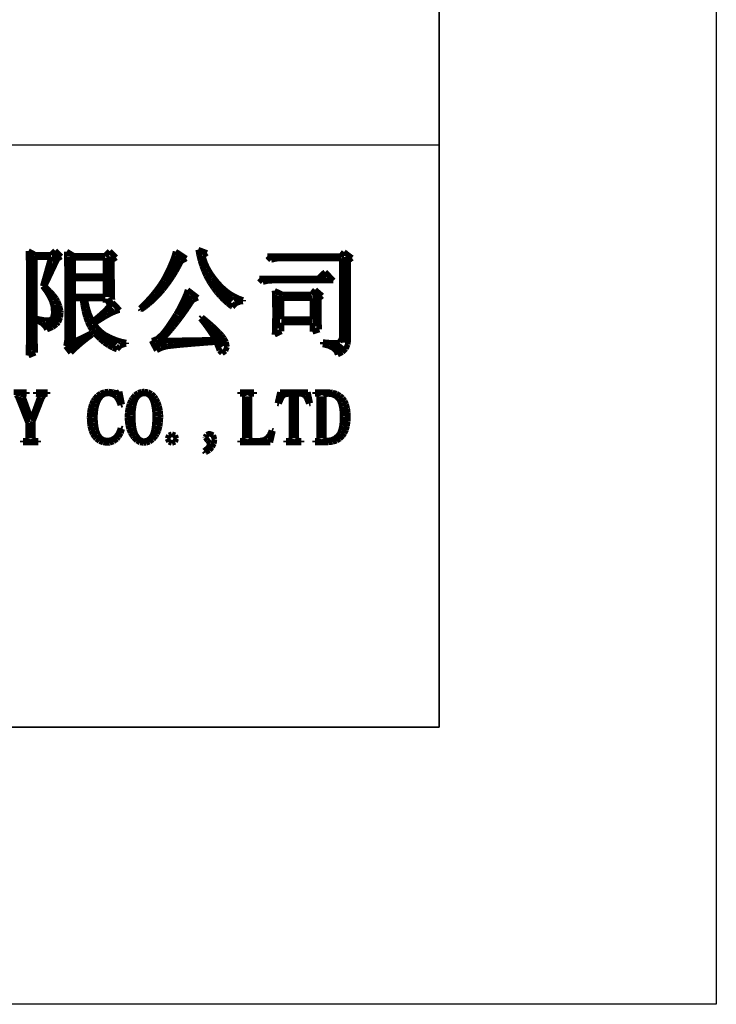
# Model space of a CAD drawing. Extents: x -19 to 391, y -43 to 244.
# Tile 30 of 34: x 378 to 391, y -43 to -25. Entities that reach past the tile are written whole.
import ezdxf

# ---------------------------------------------------------------- set-up
doc = ezdxf.new("R2010")
doc.units = 0
doc.layers.add('BOARD_GEOMETRY_DIMENSION', color=2, linetype='CONTINUOUS')
doc.layers.add('BOARD_GEOMETRY_SILKSCREEN_B', color=1, linetype='CONTINUOUS')

msp = doc.modelspace()

# ---------------------------------------------------------------- linework, layer by layer
at = {"layer": 'BOARD_GEOMETRY_DIMENSION'}
msp.add_lwpolyline([(-19.05, -43.18), (-19.05, 243.819934), (390.949942, 243.819934), (390.949942, -43.18)], close=True, dxfattribs=at)
for points in [[(385.949952, -38.179756), (385.949952, 225.170238)], [(385.949952, -27.67965), (333.44993, -27.67965), (333.44993, -38.179756)], [(-14.05001, -38.179756), (385.949952, -38.179756)]]:
    msp.add_lwpolyline(points, dxfattribs=at)
for points, const_width in [([(378.534676, -29.589476), (378.65939, -29.656024)], 0.1016), ([(378.535692, -29.628846), (378.534676, -29.589476)], 0.1016), ([(378.537978, -29.682948), (378.535692, -29.628846)], 0.1016), ([(378.538994, -29.74975), (378.537978, -29.682948)], 0.1016), ([(378.59208, -29.676598), (378.605796, -31.387034)], 0.127), ([(378.651262, -29.69768), (378.651262, -31.03626)], 0.1016), ([(378.9426, -29.69768), (378.651262, -29.69768)], 0.1016), ([(378.65939, -29.656024), (378.9426, -29.656024)], 0.1016), ([(378.792994, -30.22346), (378.9426, -29.69768)], 0.1016), ([(378.9426, -29.656024), (379.017784, -29.581094)], 0.1016), ([(379.031754, -29.653738), (378.991876, -29.779976)], 0.127), ([(379.017784, -29.581094), (379.125988, -29.689298)], 0.1016), ([(379.125988, -29.689298), (379.059186, -29.730954)], 0.1016), ([(379.226064, -29.597604), (379.350778, -29.672534)], 0.1016), ([(379.22708, -29.617416), (379.226064, -29.597604)], 0.1016), ([(379.228096, -29.647642), (379.22708, -29.617416)], 0.1016), ([(379.228858, -29.687266), (379.228096, -29.647642)], 0.1016), ([(379.228858, -29.73705), (379.228858, -29.687266)], 0.1016), ([(379.304296, -29.692854), (379.292866, -31.293054), (379.408182, -31.25216)], 0.127), ([(379.92558, -29.71419), (379.342396, -29.71419)], 0.1016), ([(379.342396, -29.71419), (379.342396, -30.040072)], 0.1016), ([(379.350778, -29.672534), (379.917198, -29.672534)], 0.1016), ([(379.917198, -29.672534), (380.000256, -29.589476)], 0.1016), ([(379.92558, -30.040072), (379.92558, -29.71419)], 0.1016), ([(380.00559, -29.681678), (379.968506, -30.420564)], 0.127), ([(380.000256, -29.589476), (380.117096, -29.706062)], 0.1016), ([(380.117096, -29.706062), (380.042166, -29.756862)], 0.1016), ([(381.256286, -29.679138), (381.042672, -30.119066)], 0.127), ([(381.142494, -29.753814), (381.17145, -29.671772)], 0.1016), ([(381.17145, -29.671772), (381.191262, -29.597604)], 0.1016), ([(381.191262, -29.597604), (381.382778, -29.722572)], 0.1016), ([(381.599186, -29.56433), (381.757682, -29.62275)], 0.1016), ([(381.616966, -29.663136), (381.599186, -29.56433)], 0.1016), ([(381.64008, -29.759148), (381.616966, -29.663136)], 0.1016), ([(381.757682, -29.62275), (381.682498, -29.672534)], 0.1016), ([(381.682498, -29.672534), (381.694182, -29.719524)], 0.1016), ([(382.849374, -29.680916), (384.173476, -29.680916)], 0.1016), ([(382.916176, -29.748734), (382.849374, -29.680916)], 0.1016), ([(384.173476, -29.680916), (384.231896, -29.605986)], 0.1016), ([(384.231896, -29.605986), (384.373374, -29.71419)], 0.1016), ([(384.231896, -29.60624), (384.23215, -29.60624)], 0.1016), ([(384.256788, -29.695394), (384.252978, -31.239968)], 0.127), ([(384.373374, -29.71419), (384.30708, -29.765244)], 0.1016), ([(378.539756, -29.832046), (378.538994, -29.74975)], 0.1016), ([(378.540772, -29.926534), (378.539756, -29.832046)], 0.1016), ([(379.059186, -29.730954), (378.826268, -30.22346)], 0.1016), ([(379.229874, -29.797502), (379.228858, -29.73705)], 0.1016), ([(379.23089, -29.867352), (379.229874, -29.797502)], 0.1016), ([(379.23089, -29.948632), (379.23089, -29.867352)], 0.1016), ([(380.042166, -29.756862), (380.042166, -29.925772)], 0.1016), ([(381.061976, -29.941266), (381.105664, -29.843476)], 0.1016), ([(381.105664, -29.843476), (381.142494, -29.753814)], 0.1016), ([(381.244602, -29.863034), (381.193294, -29.954728)], 0.1016), ([(381.291084, -29.773626), (381.244602, -29.863034)], 0.1016), ([(381.382778, -29.722572), (381.291084, -29.773626)], 0.1016), ([(381.66929, -29.851604), (381.64008, -29.759148)], 0.1016), ([(381.702564, -29.941266), (381.66929, -29.851604)], 0.1016), ([(381.694182, -29.719524), (381.723392, -29.803852)], 0.1016), ([(381.723392, -29.803852), (381.760476, -29.88818)], 0.1016), ([(381.760476, -29.88818), (381.808482, -29.971492)], 0.1016), ([(383.0066, -29.727906), (382.916176, -29.748734)], 0.1016), ([(382.916176, -29.74848), (382.9177, -29.74848)], 0.1016), ([(383.0828, -29.722572), (383.0066, -29.727906)], 0.1016), ([(384.190494, -29.722572), (383.0828, -29.722572)], 0.1016), ([(384.190494, -31.156148), (384.190494, -29.722572)], 0.1016), ([(384.30708, -29.765244), (384.30708, -31.19755)], 0.1016), ([(378.541788, -30.037024), (378.540772, -29.926534)], 0.1016), ([(378.541788, -30.15996), (378.541788, -30.037024)], 0.1016), ([(379.23216, -30.039056), (379.23089, -29.948632)], 0.1016), ([(379.23216, -30.140148), (379.23216, -30.039056)], 0.1016), ([(379.342396, -30.040072), (379.92558, -30.040072)], 0.1016), ([(380.042166, -29.925772), (380.043182, -30.044136)], 0.1016), ([(380.043182, -30.044136), (380.044198, -30.152594)], 0.1016), ([(380.966472, -30.122368), (381.007874, -30.048454)], 0.1016), ([(381.007874, -30.048454), (381.00889, -30.046422)], 0.1016), ([(381.00889, -30.046422), (381.061976, -29.941266)], 0.1016), ([(381.139192, -30.043374), (381.084074, -30.126432)], 0.1016), ([(381.193294, -29.954728), (381.139192, -30.043374)], 0.1016), ([(381.740664, -30.028642), (381.702564, -29.941266)], 0.1016), ([(381.784352, -30.111954), (381.740664, -30.028642)], 0.1016), ([(381.808482, -29.971492), (381.865886, -30.05582)], 0.1016), ([(381.865886, -30.05582), (381.93218, -30.140148)], 0.1016), ([(383.765552, -30.081728), (383.890266, -29.965142)], 0.1016), ([(383.835656, -30.045406), (383.913888, -30.052518)], 0.127), ([(384.04038, -30.123384), (383.890266, -29.965142)], 0.1016), ([(378.542804, -30.297374), (378.541788, -30.15996)], 0.1016), ([(378.861574, -30.315916), (378.792994, -30.22346)], 0.1016), ([(378.826268, -30.22346), (378.841, -30.236922)], 0.1016), ([(378.841, -30.236922), (378.919994, -30.311852)], 0.1016), ([(379.233176, -30.2514), (379.23216, -30.140148)], 0.1016), ([(379.233176, -30.504384), (379.233176, -30.2514)], 0.1016), ([(379.342396, -30.081728), (379.342396, -30.406594)], 0.1016), ([(379.92558, -30.081728), (379.342396, -30.081728)], 0.1016), ([(379.92558, -30.406594), (379.92558, -30.081728)], 0.1016), ([(380.044198, -30.152594), (380.04496, -30.247336)], 0.1016), ([(380.04496, -30.247336), (380.045976, -30.331664)], 0.1016), ([(380.86538, -30.272228), (380.918466, -30.197298)], 0.1016), ([(380.918466, -30.197298), (380.966472, -30.122368)], 0.1016), ([(381.025654, -30.20568), (380.966472, -30.281626)], 0.1016), ([(381.084074, -30.126432), (381.025654, -30.20568)], 0.1016), ([(381.816102, -30.16504), (381.784352, -30.111954)], 0.1016), ([(381.871982, -30.249368), (381.816102, -30.16504)], 0.1016), ([(381.834898, -30.135576), (382.2065, -30.49778)], 0.127), ([(381.931164, -30.327346), (381.871982, -30.249368)], 0.1016), ([(381.93218, -30.140148), (381.941578, -30.150562)], 0.1016), ([(381.941578, -30.150562), (382.007364, -30.224476)], 0.1016), ([(382.007364, -30.224476), (382.077976, -30.290008)], 0.1016), ([(382.699768, -30.081728), (383.765552, -30.081728)], 0.1016), ([(382.766062, -30.148276), (382.699768, -30.081728)], 0.1016), ([(382.856994, -30.127448), (382.766062, -30.148276)], 0.1016), ([(382.932686, -30.123384), (382.856994, -30.127448)], 0.1016), ([(384.04038, -30.123384), (382.932686, -30.123384)], 0.1016), ([(378.542804, -30.768798), (378.542804, -30.297374)], 0.1016), ([(378.915676, -30.404562), (378.861574, -30.315916)], 0.1016), ([(378.9553, -30.486604), (378.915676, -30.404562)], 0.1016), ([(378.919994, -30.311852), (378.984256, -30.382464)], 0.1016), ([(378.984256, -30.382464), (379.034294, -30.44825)], 0.1016), ([(379.342396, -30.406594), (379.92558, -30.406594)], 0.1016), ([(380.045976, -30.331664), (380.048262, -30.404562)], 0.1016), ([(380.048262, -30.404562), (380.050294, -30.46476)], 0.1016), ([(380.673864, -30.49905), (380.74346, -30.423104)], 0.1016), ([(380.74346, -30.423104), (380.80696, -30.347158)], 0.1016), ([(380.84125, -30.420056), (380.775972, -30.483556)], 0.1016), ([(380.80696, -30.347158), (380.86538, -30.272228)], 0.1016), ([(380.90475, -30.352238), (380.84125, -30.420056)], 0.1016), ([(380.966472, -30.281626), (380.90475, -30.352238)], 0.1016), ([(381.45847, -30.394148), (381.272796, -30.73527)], 0.127), ([(381.347472, -30.447234), (381.381762, -30.365954)], 0.1016), ([(381.381762, -30.365954), (381.40767, -30.290008)], 0.1016), ([(381.40767, -30.290008), (381.590804, -30.431486)], 0.1016), ([(381.994664, -30.40126), (381.931164, -30.327346)], 0.1016), ([(382.061466, -30.470094), (381.994664, -30.40126)], 0.1016), ([(382.077976, -30.290008), (382.152906, -30.348174)], 0.1016), ([(382.152906, -30.348174), (382.23317, -30.397196)], 0.1016), ([(382.23317, -30.397196), (382.317498, -30.438852)], 0.1016), ([(382.977898, -30.305248), (383.118868, -30.371796)], 0.1016), ([(382.980692, -30.379162), (382.977898, -30.305248)], 0.1016), ([(382.98247, -30.46857), (382.980692, -30.379162)], 0.1016), ([(383.044192, -30.40126), (383.001774, -30.979872)], 0.127), ([(383.118868, -30.371796), (383.643886, -30.371796)], 0.1016), ([(383.643886, -30.371796), (383.71018, -30.288484)], 0.1016), ([(383.71018, -30.288484), (383.835402, -30.396942)], 0.1016), ([(383.725166, -30.354016), (383.737104, -30.946852)], 0.127), ([(383.835402, -30.396942), (383.776982, -30.44698)], 0.1016), ([(379.02388, -30.557724), (379.053598, -30.760162), (378.957078, -30.904942), (378.836174, -30.888178)], 0.127), ([(378.979176, -30.564836), (378.9553, -30.486604)], 0.1016), ([(378.984256, -30.589728), (378.979176, -30.564836)], 0.1016), ([(378.993654, -30.70733), (378.984256, -30.589728)], 0.1016), ([(379.034294, -30.44825), (379.059186, -30.491938)], 0.1016), ([(379.059186, -30.491938), (379.095762, -30.581346)], 0.1016), ([(379.095762, -30.581346), (379.117606, -30.67304)], 0.1016), ([(379.234192, -30.645862), (379.233176, -30.504384)], 0.1016), ([(379.342396, -30.44825), (379.342396, -31.231078)], 0.1016), ([(379.509274, -30.44825), (379.342396, -30.44825)], 0.1016), ([(379.525784, -30.566868), (379.509274, -30.44825)], 0.1016), ([(379.546358, -30.676088), (379.525784, -30.566868)], 0.1016), ([(379.558804, -30.44825), (379.570488, -30.506416)], 0.1016), ([(379.92558, -30.44825), (379.558804, -30.44825)], 0.1016), ([(379.570488, -30.506416), (379.59538, -30.617922)], 0.1016), ([(379.924564, -30.658562), (379.990096, -30.587696)], 0.1016), ([(379.92558, -30.52318), (379.92558, -30.44825)], 0.1016), ([(380.050294, -30.46476), (379.92558, -30.52318)], 0.1016), ([(379.990096, -30.587696), (380.050294, -30.514798)], 0.1016), ([(380.04877, -30.516576), (380.052072, -30.516576)], 0.1016), ([(380.050294, -30.514798), (380.18339, -30.656276)], 0.1016), ([(380.550166, -30.623002), (380.59995, -30.57525)], 0.1016), ([(380.638304, -30.597094), (380.566676, -30.648148)], 0.1016), ([(380.59995, -30.57525), (380.673864, -30.49905)], 0.1016), ([(380.708154, -30.541976), (380.638304, -30.597094)], 0.1016), ([(380.775972, -30.483556), (380.708154, -30.541976)], 0.1016), ([(381.258064, -30.628336), (381.305562, -30.53461)], 0.1016), ([(381.305562, -30.53461), (381.347472, -30.447234)], 0.1016), ([(381.462788, -30.529276), (381.40259, -30.619954)], 0.1016), ([(381.499364, -30.473142), (381.462788, -30.529276)], 0.1016), ([(381.590804, -30.431486), (381.499364, -30.473142)], 0.1016), ([(382.132078, -30.532578), (382.061466, -30.470094)], 0.1016), ([(382.204976, -30.590744), (382.132078, -30.532578)], 0.1016), ([(382.216406, -30.59811), (382.204976, -30.590744)], 0.1016), ([(382.276096, -30.533594), (382.216406, -30.59811)], 0.1016), ([(382.246886, -30.488382), (382.282192, -30.474158)], 0.127), ([(382.361186, -30.501336), (382.276096, -30.533594)], 0.1016), ([(382.317498, -30.438852), (382.408176, -30.473142)], 0.1016), ([(382.408176, -30.498034), (382.361186, -30.501336)], 0.1016), ([(382.408176, -30.473142), (382.408176, -30.498034)], 0.1016), ([(382.984502, -30.571694), (382.98247, -30.46857)], 0.1016), ([(382.985772, -30.68828), (382.984502, -30.571694)], 0.1016), ([(383.103882, -30.440884), (383.661666, -30.440884)], 0.1016), ([(383.103882, -30.818836), (383.103882, -30.440884)], 0.1016), ([(383.661666, -30.440884), (383.662682, -30.4419)], 0.1016), ([(383.662682, -30.4419), (383.662682, -30.819852)], 0.1016), ([(383.776982, -30.44698), (383.776982, -30.8102)], 0.1016), ([(378.541788, -30.89275), (378.542804, -30.768798)], 0.1016), ([(378.97816, -30.787594), (378.993654, -30.70733)], 0.1016), ([(379.118876, -30.69082), (379.109478, -30.78861)], 0.1016), ([(379.117606, -30.67304), (379.118876, -30.69082)], 0.1016), ([(379.234192, -31.18104), (379.234192, -30.645862)], 0.1016), ([(379.572774, -30.776164), (379.546358, -30.676088)], 0.1016), ([(379.604778, -30.865572), (379.572774, -30.776164)], 0.1016), ([(379.59538, -30.617922), (379.62459, -30.712664)], 0.1016), ([(379.62459, -30.712664), (379.657102, -30.792674)], 0.1016), ([(379.7808, -30.78861), (379.85446, -30.72511)], 0.1016), ([(379.941074, -30.757368), (379.837188, -30.820868)], 0.1016), ([(379.85446, -30.72511), (379.924564, -30.658562)], 0.1016), ([(380.030482, -30.710378), (379.941074, -30.757368)], 0.1016), ([(380.06147, -30.62097), (379.983492, -30.687772)], 0.127), ([(380.10338, -30.677104), (380.030482, -30.710378)], 0.1016), ([(380.1618, -30.659578), (380.10338, -30.677104)], 0.1016), ([(380.18339, -30.656276), (380.1618, -30.659578)], 0.1016), ([(380.566676, -30.648148), (380.550166, -30.623002)], 0.1016), ([(380.559564, -30.63748), (380.581662, -30.63748)], 0.1016), ([(381.133858, -30.836362), (381.19939, -30.73146)], 0.1016), ([(381.19939, -30.73146), (381.202692, -30.727142)], 0.1016), ([(381.202692, -30.727142), (381.258064, -30.628336)], 0.1016), ([(381.342392, -30.705298), (381.281686, -30.787594)], 0.1016), ([(381.40259, -30.619954), (381.342392, -30.705298)], 0.1016), ([(381.641096, -30.806136), (381.665988, -30.781244)], 0.1016), ([(381.665988, -30.781244), (381.740664, -30.842712)], 0.1016), ([(382.984502, -30.839156), (382.985772, -30.713426)], 0.1016), ([(382.985772, -30.713426), (382.985772, -30.68828)], 0.1016), ([(378.541788, -31.006034), (378.541788, -30.89275)], 0.1016), ([(378.68479, -30.806136), (378.718064, -30.815534)], 0.1016), ([(378.68479, -30.839664), (378.68479, -30.806136)], 0.1016), ([(378.778262, -30.889448), (378.68479, -30.839664)], 0.1016), ([(378.718064, -30.815534), (378.839476, -30.837378)], 0.1016), ([(378.841762, -30.951932), (378.778262, -30.889448)], 0.1016), ([(378.839476, -30.837378), (378.922788, -30.835346)], 0.1016), ([(378.86767, -31.006034), (378.841762, -30.951932)], 0.1016), ([(378.922788, -30.835346), (378.968, -30.806136)], 0.1016), ([(378.968, -30.806136), (378.97816, -30.787594)], 0.1016), ([(379.042676, -30.911546), (378.968762, -30.963362)], 0.1016), ([(379.07595, -30.872938), (379.042676, -30.911546)], 0.1016), ([(379.109478, -30.78861), (379.07595, -30.872938)], 0.1016), ([(379.6411, -30.945836), (379.604778, -30.865572)], 0.1016), ([(379.649482, -30.843728), (379.67158, -30.91434)], 0.127), ([(379.683772, -31.016448), (379.6411, -30.945836)], 0.1016), ([(379.657102, -30.792674), (379.692154, -30.856174)], 0.1016), ([(379.692154, -30.856174), (379.702568, -30.849062)], 0.1016), ([(379.702568, -30.849062), (379.7808, -30.78861)], 0.1016), ([(379.837188, -30.820868), (379.7173, -30.89783)], 0.1016), ([(379.7173, -30.89783), (379.772164, -30.971744)], 0.1016), ([(381.019304, -31.002986), (381.073406, -30.92704)], 0.1016), ([(381.073406, -30.92704), (381.133858, -30.836362)], 0.1016), ([(381.162052, -30.941518), (381.10287, -31.0134)], 0.1016), ([(381.221488, -30.866588), (381.162052, -30.941518)], 0.1016), ([(381.281686, -30.787594), (381.221488, -30.866588)], 0.1016), ([(381.710692, -30.894782), (381.641096, -30.806136)], 0.1016), ([(381.771906, -30.978094), (381.710692, -30.894782)], 0.1016), ([(381.740664, -30.842712), (381.832358, -30.92196)], 0.1016), ([(381.832358, -30.92196), (381.91059, -30.992572)], 0.1016), ([(382.980184, -31.033466), (382.983486, -30.94609)], 0.1016), ([(382.983486, -30.94609), (382.984502, -30.839918)], 0.1016), ([(382.984502, -30.839918), (382.984502, -30.839156)], 0.1016), ([(383.102104, -30.880558), (383.102104, -31.038546)], 0.1016), ([(383.659888, -30.880558), (383.102104, -30.880558)], 0.1016), ([(383.104898, -30.819852), (383.103882, -30.818836)], 0.1016), ([(383.662682, -30.819852), (383.104898, -30.819852)], 0.1016), ([(383.660396, -30.879796), (383.649982, -30.879796)], 0.1016), ([(383.649982, -30.879796), (383.659888, -30.880558)], 0.1016), ([(383.660396, -31.04642), (383.660396, -30.879796)], 0.1016), ([(383.776982, -30.8102), (383.778252, -30.879796)], 0.1016), ([(383.778252, -30.879796), (383.77876, -30.905958)], 0.1016), ([(383.77876, -30.905958), (383.785364, -31.004764)], 0.1016), ([(378.539756, -31.201868), (378.540772, -31.109158)], 0.1016), ([(378.540772, -31.109158), (378.541788, -31.006034)], 0.1016), ([(378.651262, -31.03626), (378.652278, -31.138368)], 0.1016), ([(378.652278, -31.138368), (378.653294, -31.237174)], 0.1016), ([(378.968762, -30.963362), (378.86767, -31.006034)], 0.1016), ([(379.342396, -31.231078), (379.667262, -31.072836)], 0.1016), ([(379.668278, -31.109158), (379.584966, -31.170626)], 0.1016), ([(379.667262, -31.072836), (379.683772, -31.097728)], 0.1016), ([(379.683772, -31.097728), (379.668278, -31.109158)], 0.1016), ([(379.730762, -31.0769), (379.683772, -31.016448)], 0.1016), ([(379.750574, -31.097728), (379.730762, -31.0769)], 0.1016), ([(379.826774, -31.173674), (379.750574, -31.097728)], 0.1016), ([(379.7681, -31.029402), (380.120652, -31.278068)], 0.127), ([(379.772164, -30.971744), (379.839982, -31.041594)], 0.1016), ([(379.839982, -31.041594), (379.91288, -31.097728)], 0.1016), ([(379.91288, -31.097728), (379.991874, -31.139384)], 0.1016), ([(379.991874, -31.139384), (380.024386, -31.154878)], 0.1016), ([(380.858268, -31.171642), (380.94158, -31.097728)], 0.1016), ([(380.94158, -31.097728), (380.969266, -31.066486)], 0.1016), ([(380.969266, -31.066486), (381.019304, -31.002986)], 0.1016), ([(381.043688, -31.080964), (380.983998, -31.145734)], 0.1016), ([(381.10287, -31.0134), (381.043688, -31.080964)], 0.1016), ([(381.827278, -31.057088), (381.771906, -30.978094)], 0.1016), ([(381.874268, -31.132018), (381.827278, -31.057088)], 0.1016), ([(381.87757, -31.017464), (382.032764, -31.316168)], 0.127), ([(381.907288, -31.189422), (381.874268, -31.132018)], 0.1016), ([(381.91059, -30.992572), (381.976376, -31.057088)], 0.1016), ([(381.976376, -31.057088), (382.027176, -31.114238)], 0.1016), ([(382.027176, -31.114238), (382.065784, -31.164276)], 0.1016), ([(382.97739, -31.096966), (382.980184, -31.033466)], 0.1016), ([(383.102104, -31.038546), (382.97739, -31.096966)], 0.1016), ([(383.785364, -31.004764), (383.660396, -31.04642)], 0.1016), ([(378.537978, -31.355792), (378.538994, -31.284164)], 0.1016), ([(378.538994, -31.284164), (378.539756, -31.201868)], 0.1016), ([(378.653294, -31.237174), (378.656596, -31.331916)], 0.1016), ([(379.2093, -31.306008), (379.21946, -31.276798)], 0.1016), ([(379.300994, -31.42361), (379.2093, -31.306008)], 0.1016), ([(379.21946, -31.276798), (379.234192, -31.18104)], 0.1016), ([(379.433074, -31.295594), (379.364494, -31.359094)], 0.1016), ([(379.505972, -31.23311), (379.433074, -31.295594)], 0.1016), ([(379.584966, -31.170626), (379.505972, -31.23311)], 0.1016), ([(379.902466, -31.23946), (379.826774, -31.173674)], 0.1016), ([(379.980698, -31.292292), (379.902466, -31.23946)], 0.1016), ([(380.060708, -31.336234), (379.980698, -31.292292)], 0.1016), ([(380.024386, -31.154878), (380.115064, -31.19247)], 0.1016), ([(380.115064, -31.19247), (380.20625, -31.220664)], 0.1016), ([(380.188978, -31.298642), (380.133352, -31.364174)], 0.1016), ([(380.27737, -31.2674), (380.188978, -31.298642)], 0.1016), ([(380.20625, -31.220664), (380.299976, -31.23946)], 0.1016), ([(380.299976, -31.264352), (380.27737, -31.2674)], 0.1016), ([(380.299976, -31.23946), (380.299976, -31.264352)], 0.1016), ([(380.758192, -31.205932), (380.781052, -31.2039)], 0.1016), ([(380.849886, -31.380938), (380.758192, -31.205932)], 0.1016), ([(380.781052, -31.2039), (380.858268, -31.171642)], 0.1016), ([(380.835408, -31.250382), (381.028194, -31.25724)], 0.127), ([(380.983998, -31.145734), (380.924562, -31.205932)], 0.1016), ([(380.924562, -31.205932), (381.907288, -31.189422)], 0.1016), ([(381.016256, -31.314136), (380.927102, -31.341314)], 0.1016), ([(381.047498, -31.309056), (381.016256, -31.314136)], 0.1016), ([(381.094488, -31.30296), (381.047498, -31.309056)], 0.1016), ([(381.156972, -31.295594), (381.094488, -31.30296)], 0.1016), ([(381.23495, -31.287212), (381.156972, -31.295594)], 0.1016), ([(381.328676, -31.27883), (381.23495, -31.287212)], 0.1016), ([(381.437896, -31.269432), (381.328676, -31.27883)], 0.1016), ([(381.562864, -31.259018), (381.437896, -31.269432)], 0.1016), ([(381.70358, -31.247588), (381.562864, -31.259018)], 0.1016), ([(381.860552, -31.236158), (381.70358, -31.247588)], 0.1016), ([(381.924052, -31.231078), (381.860552, -31.236158)], 0.1016), ([(381.95758, -31.314136), (381.924052, -31.231078)], 0.1016), ([(381.982472, -31.380938), (381.95758, -31.314136)], 0.1016), ([(382.065784, -31.164276), (382.101852, -31.232094)], 0.1016), ([(382.101852, -31.232094), (382.11887, -31.318454)], 0.1016), ([(383.848864, -31.231078), (383.906268, -31.237174)], 0.1016), ([(383.848864, -31.272734), (383.848864, -31.231078)], 0.1016), ([(383.961386, -31.30169), (383.848864, -31.272734)], 0.1016), ([(383.906268, -31.237174), (384.006852, -31.245556)], 0.1016), ([(384.043682, -31.345378), (383.961386, -31.30169)], 0.1016), ([(384.006852, -31.245556), (384.090164, -31.247588)], 0.1016), ([(384.06197, -31.303468), (384.16357, -31.359602), (384.213354, -31.294832)], 0.127), ([(384.090164, -31.247588), (384.152902, -31.232094)], 0.1016), ([(384.152902, -31.232094), (384.190494, -31.156148)], 0.1016), ([(384.298698, -31.27375), (384.263392, -31.351728)], 0.1016), ([(384.30708, -31.19755), (384.298698, -31.27375)], 0.1016), ([(378.534676, -31.468314), (378.536708, -31.41726)], 0.1016), ([(378.65939, -31.42361), (378.534676, -31.473648)], 0.1016), ([(378.534676, -31.473648), (378.534676, -31.468314)], 0.1016), ([(378.536708, -31.41726), (378.537978, -31.355792)], 0.1016), ([(378.656596, -31.331916), (378.65939, -31.42361)], 0.1016), ([(379.364494, -31.359094), (379.300994, -31.42361)], 0.1016), ([(380.133352, -31.364174), (380.060708, -31.336234)], 0.1016), ([(380.927102, -31.341314), (380.849886, -31.380938)], 0.1016), ([(382.029208, -31.434024), (381.982472, -31.380938)], 0.1016), ([(382.090676, -31.38932), (382.029208, -31.434024)], 0.1016), ([(382.11887, -31.318454), (382.090676, -31.38932)], 0.1016), ([(384.095498, -31.402782), (384.043682, -31.345378)], 0.1016), ([(384.115564, -31.456884), (384.095498, -31.402782)], 0.1016), ([(384.202686, -31.413196), (384.115564, -31.456884)], 0.1016), ([(384.263392, -31.351728), (384.202686, -31.413196)], 0.1016), ([(378.265944, -32.13481), (378.50445, -32.13481)], 0.1016), ([(378.344938, -32.224218), (378.31903, -32.182816)], 0.1016), ([(378.471938, -32.166306), (378.435616, -32.182816)], 0.1016), ([(378.435616, -32.182816), (378.44095, -32.229806)], 0.1016), ([(378.50445, -32.166306), (378.471938, -32.166306)], 0.1016), ([(378.50445, -32.13481), (378.50445, -32.166306)], 0.1016), ([(378.668788, -32.13481), (378.881132, -32.13481)], 0.1016), ([(378.668788, -32.166306), (378.668788, -32.13481)], 0.1016), ([(378.679202, -32.166306), (378.668788, -32.166306)], 0.1016), ([(378.732288, -32.182816), (378.679202, -32.166306)], 0.1016), ([(378.737622, -32.229806), (378.732288, -32.182816)], 0.1016), ([(378.817632, -32.182816), (378.780294, -32.240982)], 0.1016), ([(378.864622, -32.166306), (378.817632, -32.182816)], 0.1016), ([(378.881132, -32.166306), (378.864622, -32.166306)], 0.1016), ([(378.881132, -32.13481), (378.881132, -32.166306)], 0.1016), ([(379.729492, -32.256476), (379.780546, -32.19831)], 0.1016), ([(379.780546, -32.19831), (379.839982, -32.157924)], 0.1016), ([(379.839982, -32.157924), (379.907546, -32.132778)], 0.1016), ([(379.90018, -32.1691), (379.844046, -32.208724)], 0.1016), ([(379.967998, -32.155638), (379.90018, -32.1691)], 0.1016), ([(379.907546, -32.132778), (379.982476, -32.124396)], 0.1016), ([(379.975364, -32.155638), (379.967998, -32.155638)], 0.1016), ([(380.05131, -32.170116), (379.975364, -32.155638)], 0.1016), ([(379.982476, -32.124396), (379.983492, -32.124396)], 0.1016), ([(379.983492, -32.124396), (380.058676, -32.13481)], 0.1016), ([(380.111762, -32.208724), (380.05131, -32.170116)], 0.1016), ([(380.058676, -32.13481), (380.122176, -32.150304)], 0.1016), ([(380.122176, -32.150304), (380.153164, -32.145224)], 0.1016), ([(380.153164, -32.145224), (380.180342, -32.124396)], 0.1016), ([(380.180342, -32.124396), (380.228094, -32.357822)], 0.1016), ([(380.40818, -32.251396), (380.458218, -32.188912)], 0.1016), ([(380.458218, -32.188912), (380.516638, -32.14751)], 0.1016), ([(380.556008, -32.171132), (380.50089, -32.218122)], 0.1016), ([(380.516638, -32.14751), (380.583186, -32.126428)], 0.1016), ([(380.620778, -32.155638), (380.556008, -32.171132)], 0.1016), ([(380.583186, -32.126428), (380.620778, -32.124396)], 0.1016), ([(380.620778, -32.124396), (380.692406, -32.133794)], 0.1016), ([(380.680976, -32.166306), (380.620778, -32.155638)], 0.1016), ([(380.736094, -32.205422), (380.680976, -32.166306)], 0.1016), ([(380.692406, -32.133794), (380.75489, -32.16402)], 0.1016), ([(380.773686, -32.272224), (380.736094, -32.205422)], 0.1016), ([(380.75489, -32.16402), (380.808992, -32.21482)], 0.1016), ([(382.354836, -32.13481), (382.608836, -32.13481)], 0.1016), ([(382.354836, -32.166306), (382.354836, -32.13481)], 0.1016), ([(382.386078, -32.166306), (382.354836, -32.166306)], 0.1016), ([(382.42875, -32.17672), (382.386078, -32.166306)], 0.1016), ([(382.439164, -32.208724), (382.42875, -32.17672)], 0.1016), ([(382.540256, -32.17672), (382.524508, -32.208724)], 0.1016), ([(382.572514, -32.166306), (382.540256, -32.17672)], 0.1016), ([(382.608836, -32.166306), (382.572514, -32.166306)], 0.1016), ([(382.608836, -32.13481), (382.608836, -32.166306)], 0.1016), ([(383.028444, -32.335724), (383.07518, -32.13481)], 0.1016), ([(383.07518, -32.13481), (383.579116, -32.13481)], 0.1016), ([(383.134616, -32.192976), (383.102358, -32.236918)], 0.1016), ([(383.153412, -32.179514), (383.134616, -32.192976)], 0.1016), ([(383.234438, -32.166306), (383.153412, -32.179514)], 0.1016), ([(383.277364, -32.171132), (383.234438, -32.166306)], 0.1016), ([(383.282444, -32.219138), (383.277364, -32.171132)], 0.1016), ([(383.372868, -32.171132), (383.367788, -32.224218)], 0.1016), ([(383.431288, -32.166306), (383.372868, -32.171132)], 0.1016), ([(383.472944, -32.1691), (383.431288, -32.166306)], 0.1016), ([(383.53238, -32.19831), (383.472944, -32.1691)], 0.1016), ([(383.53238, -32.199326), (383.53238, -32.19831)], 0.1016), ([(383.559304, -32.248094), (383.53238, -32.199326)], 0.1016), ([(383.579116, -32.13481), (383.621788, -32.335724)], 0.1016), ([(383.707132, -32.13481), (383.945638, -32.13481)], 0.1016), ([(383.707132, -32.166306), (383.707132, -32.13481)], 0.1016), ([(383.738374, -32.166306), (383.707132, -32.166306)], 0.1016), ([(383.770632, -32.17672), (383.738374, -32.166306)], 0.1016), ([(383.781046, -32.208724), (383.770632, -32.17672)], 0.1016), ([(383.887218, -32.17672), (383.86639, -32.208724)], 0.1016), ([(383.940304, -32.166306), (383.887218, -32.17672)], 0.1016), ([(384.019552, -32.17672), (383.940304, -32.166306)], 0.1016), ([(383.945638, -32.13481), (384.024632, -32.141922)], 0.1016), ([(384.084068, -32.206438), (384.019552, -32.17672)], 0.1016), ([(384.024632, -32.141922), (384.095498, -32.163004)], 0.1016), ([(384.136138, -32.256476), (384.084068, -32.206438)], 0.1016), ([(384.095498, -32.163004), (384.157728, -32.199326)], 0.1016), ([(384.157728, -32.199326), (384.205734, -32.240982)], 0.1016), ([(378.530358, -32.691578), (378.344938, -32.224218)], 0.1016), ([(378.44095, -32.229806), (378.583444, -32.622998)], 0.1016), ([(378.594874, -32.622998), (378.737622, -32.229806)], 0.1016), ([(378.780294, -32.240982), (378.615702, -32.65932)], 0.1016), ([(379.656848, -32.42818), (379.677676, -32.357822)], 0.1016), ([(379.677676, -32.357822), (379.706632, -32.293306)], 0.1016), ([(379.706632, -32.293306), (379.729492, -32.256476)], 0.1016), ([(379.771148, -32.34182), (379.751336, -32.413702)], 0.1016), ([(379.798326, -32.277304), (379.771148, -32.34182)], 0.1016), ([(379.799342, -32.275526), (379.798326, -32.277304)], 0.1016), ([(379.844046, -32.208724), (379.799342, -32.275526)], 0.1016), ([(380.127256, -32.22752), (380.111762, -32.208724)], 0.1016), ([(380.165864, -32.290004), (380.127256, -32.22752)], 0.1016), ([(380.195836, -32.367982), (380.165864, -32.290004)], 0.1016), ([(380.228094, -32.357822), (380.195836, -32.367982)], 0.1016), ([(380.3396, -32.420306), (380.359412, -32.349186)], 0.1016), ([(380.359412, -32.349186), (380.387352, -32.284924)], 0.1016), ([(380.387352, -32.284924), (380.40818, -32.251396)], 0.1016), ([(380.449836, -32.318198), (380.433326, -32.385508)], 0.1016), ([(380.47168, -32.26181), (380.449836, -32.318198)], 0.1016), ([(380.50089, -32.218122), (380.47168, -32.26181)], 0.1016), ([(380.775718, -32.276288), (380.773686, -32.272224)], 0.1016), ([(380.79553, -32.339026), (380.775718, -32.276288)], 0.1016), ([(380.810008, -32.410908), (380.79553, -32.339026)], 0.1016), ([(380.808992, -32.21482), (380.838202, -32.256476)], 0.1016), ([(380.838202, -32.256476), (380.869444, -32.320992)], 0.1016), ([(380.869444, -32.320992), (380.89332, -32.389826)], 0.1016), ([(382.439164, -32.967422), (382.439164, -32.208724)], 0.1016), ([(382.524508, -32.208724), (382.524508, -32.967422)], 0.1016), ([(383.059686, -32.340804), (383.028444, -32.335724)], 0.1016), ([(383.067052, -32.320992), (383.059686, -32.340804)], 0.1016), ([(383.102358, -32.236918), (383.067052, -32.320992)], 0.1016), ([(383.282444, -32.967422), (383.282444, -32.219138)], 0.1016), ([(383.367788, -32.224218), (383.367788, -32.967422)], 0.1016), ([(383.59588, -32.340804), (383.559304, -32.248094)], 0.1016), ([(383.621788, -32.335724), (383.59588, -32.340804)], 0.1016), ([(383.59588, -32.340296), (383.59842, -32.340296)], 0.1016), ([(383.781046, -32.967422), (383.781046, -32.208724)], 0.1016), ([(383.86639, -32.208724), (383.86639, -32.967422)], 0.1016), ([(384.14833, -32.275526), (384.136138, -32.256476)], 0.1016), ([(384.173476, -32.331406), (384.14833, -32.275526)], 0.1016), ([(384.191256, -32.400494), (384.173476, -32.331406)], 0.1016), ([(384.205734, -32.240982), (384.242056, -32.291782)], 0.1016), ([(384.242056, -32.291782), (384.27025, -32.35452)], 0.1016), ([(384.27025, -32.35452), (384.289046, -32.427418)], 0.1016), ([(379.639068, -32.590994), (379.643132, -32.506412)], 0.1016), ([(379.643132, -32.506412), (379.656848, -32.42818)], 0.1016), ([(379.739906, -32.490918), (379.734826, -32.573976)], 0.1016), ([(379.751336, -32.413702), (379.739906, -32.490918)], 0.1016), ([(380.322836, -32.585406), (380.327154, -32.4993)], 0.1016), ([(380.327154, -32.4993), (380.3396, -32.420306)], 0.1016), ([(380.422912, -32.46501), (380.418594, -32.556196)], 0.1016), ([(380.418594, -32.556196), (380.418594, -32.580326)], 0.1016), ([(380.433326, -32.385508), (380.422912, -32.46501)], 0.1016), ([(380.819406, -32.490918), (380.810008, -32.410908)], 0.1016), ([(380.821438, -32.580326), (380.819406, -32.490918)], 0.1016), ([(380.89332, -32.389826), (380.909068, -32.46501)], 0.1016), ([(380.909068, -32.46501), (380.91618, -32.54502)], 0.1016), ([(380.91618, -32.54502), (380.91745, -32.585406)], 0.1016), ([(384.20167, -32.483806), (384.191256, -32.400494)], 0.1016), ([(384.205734, -32.580326), (384.20167, -32.483806)], 0.1016), ([(384.289046, -32.427418), (384.29946, -32.511492)], 0.1016), ([(384.29946, -32.511492), (384.300476, -32.569912)], 0.1016), ([(378.530358, -32.967422), (378.530358, -32.691578)], 0.1016), ([(378.583444, -32.622998), (378.594874, -32.622998)], 0.1016), ([(378.615702, -32.65932), (378.615702, -32.967422)], 0.1016), ([(379.642116, -32.671004), (379.639068, -32.590994)], 0.1016), ([(379.65253, -32.754316), (379.642116, -32.671004)], 0.1016), ([(379.734826, -32.573976), (379.734826, -32.585406)], 0.1016), ([(379.734826, -32.585406), (379.737874, -32.675322)], 0.1016), ([(379.737874, -32.675322), (379.747272, -32.755078)], 0.1016), ([(380.325122, -32.646112), (380.322836, -32.585406)], 0.1016), ([(380.335536, -32.727138), (380.325122, -32.646112)], 0.1016), ([(380.353062, -32.801306), (380.335536, -32.727138)], 0.1016), ([(380.418594, -32.580326), (380.421896, -32.678116)], 0.1016), ([(380.421896, -32.678116), (380.430278, -32.762698)], 0.1016), ([(380.804928, -32.806132), (380.816358, -32.728408)], 0.1016), ([(380.816358, -32.728408), (380.821438, -32.634428)], 0.1016), ([(380.821438, -32.634428), (380.821438, -32.580326)], 0.1016), ([(380.913132, -32.674306), (380.901702, -32.754316)], 0.1016), ([(380.91745, -32.585406), (380.913132, -32.674306)], 0.1016), ([(384.19532, -32.741616), (384.203702, -32.652208)], 0.1016), ([(384.203702, -32.652208), (384.205734, -32.580326)], 0.1016), ([(384.297428, -32.662622), (384.284728, -32.744918)], 0.1016), ([(384.300476, -32.569912), (384.297428, -32.662622)], 0.1016), ([(379.67031, -32.827214), (379.65253, -32.754316)], 0.1016), ([(379.696218, -32.889698), (379.67031, -32.827214)], 0.1016), ([(379.729492, -32.940498), (379.696218, -32.889698)], 0.1016), ([(379.747272, -32.755078), (379.76175, -32.827214)], 0.1016), ([(379.76175, -32.827214), (379.783594, -32.889698)], 0.1016), ([(379.783594, -32.889698), (379.787912, -32.899096)], 0.1016), ([(379.787912, -32.899096), (379.830584, -32.96031)], 0.1016), ([(380.111762, -32.946594), (380.156466, -32.888428)], 0.1016), ([(380.156466, -32.888428), (380.186438, -32.818578)], 0.1016), ([(380.202186, -32.873696), (380.165864, -32.939482)], 0.1016), ([(380.186438, -32.818578), (380.195836, -32.78251)], 0.1016), ([(380.195836, -32.78251), (380.228094, -32.798004)], 0.1016), ([(380.228094, -32.798004), (380.202186, -32.873696)], 0.1016), ([(380.379224, -32.866584), (380.353062, -32.801306)], 0.1016), ([(380.413514, -32.925004), (380.379224, -32.866584)], 0.1016), ([(380.430278, -32.762698), (380.444756, -32.83331)], 0.1016), ([(380.444756, -32.83331), (380.465584, -32.891476)], 0.1016), ([(380.465584, -32.891476), (380.477014, -32.914336)], 0.1016), ([(380.477014, -32.914336), (380.527052, -32.980884)], 0.1016), ([(380.768352, -32.919924), (380.78918, -32.870902)], 0.1016), ([(380.78918, -32.870902), (380.804928, -32.806132)], 0.1016), ([(380.854966, -32.888428), (380.832868, -32.925004)], 0.1016), ([(380.88189, -32.826198), (380.854966, -32.888428)], 0.1016), ([(380.901702, -32.754316), (380.88189, -32.826198)], 0.1016), ([(381.071374, -32.914336), (381.04445, -32.97301)], 0.1016), ([(381.12446, -32.893508), (381.071374, -32.914336)], 0.1016), ([(381.18288, -32.914336), (381.12446, -32.893508)], 0.1016), ([(381.203454, -32.97301), (381.18288, -32.914336)], 0.1016), ([(381.728218, -32.946594), (381.750062, -32.903922)], 0.1016), ([(381.750062, -32.903922), (381.803148, -32.882078)], 0.1016), ([(381.788924, -32.88792), (381.816356, -32.88792)], 0.1016), ([(381.803148, -32.882078), (381.86995, -32.911288)], 0.1016), ([(381.86995, -32.911288), (381.871728, -32.914336)], 0.1016), ([(381.871728, -32.914336), (381.89281, -32.987234)], 0.1016), ([(382.842008, -32.962596), (382.886966, -32.910526)], 0.1016), ([(382.886966, -32.910526), (382.919224, -32.835596)], 0.1016), ([(382.94818, -32.834326), (382.900428, -33.041336)], 0.1016), ([(382.919224, -32.835596), (382.922272, -32.823912)], 0.1016), ([(382.922272, -32.823912), (382.94818, -32.834326)], 0.1016), ([(384.12547, -32.919924), (384.155696, -32.875982)], 0.1016), ([(384.155696, -32.875982), (384.178556, -32.8168)], 0.1016), ([(384.178556, -32.8168), (384.19532, -32.741616)], 0.1016), ([(384.239008, -32.876998), (384.205734, -32.925004)], 0.1016), ([(384.266186, -32.8168), (384.239008, -32.876998)], 0.1016), ([(384.284728, -32.744918), (384.266186, -32.8168)], 0.1016), ([(378.435616, -33.010094), (378.483622, -33.010094)], 0.1016), ([(378.435616, -33.041336), (378.435616, -33.010094)], 0.1016), ([(378.71146, -33.041336), (378.435616, -33.041336)], 0.1016), ([(378.483622, -33.010094), (378.519944, -32.998918)], 0.1016), ([(378.519944, -32.998918), (378.530358, -32.967422)], 0.1016), ([(378.615702, -32.967422), (378.63145, -32.998918)], 0.1016), ([(378.63145, -32.998918), (378.663708, -33.010094)], 0.1016), ([(378.663708, -33.010094), (378.71146, -33.010094)], 0.1016), ([(378.71146, -33.010094), (378.71146, -33.041336)], 0.1016), ([(379.759718, -32.974788), (379.729492, -32.940498)], 0.1016), ([(379.817122, -33.017714), (379.759718, -32.974788)], 0.1016), ([(379.885702, -33.043622), (379.817122, -33.017714)], 0.1016), ([(379.830584, -32.96031), (379.88875, -32.997902)], 0.1016), ([(379.962664, -33.052004), (379.885702, -33.043622)], 0.1016), ([(379.88875, -32.997902), (379.961648, -33.010094)], 0.1016), ([(379.960378, -33.051496), (379.965966, -33.051496)], 0.1016), ([(379.961648, -33.010094), (379.962664, -33.010094)], 0.1016), ([(379.962664, -33.010094), (380.037594, -32.996632)], 0.1016), ([(380.001272, -33.048702), (379.962664, -33.052004)], 0.1016), ([(380.069852, -33.024826), (380.001272, -33.048702)], 0.1016), ([(380.037594, -32.996632), (380.099062, -32.958024)], 0.1016), ([(380.132336, -32.977836), (380.069852, -33.024826)], 0.1016), ([(380.099062, -32.958024), (380.111762, -32.946594)], 0.1016), ([(380.165864, -32.939482), (380.132336, -32.977836)], 0.1016), ([(380.434342, -32.954214), (380.413514, -32.925004)], 0.1016), ([(380.490476, -33.009078), (380.434342, -32.954214)], 0.1016), ([(380.551944, -33.041336), (380.490476, -33.009078)], 0.1016), ([(380.527052, -32.980884), (380.585218, -33.015428)], 0.1016), ([(380.620778, -33.052004), (380.551944, -33.041336)], 0.1016), ([(380.585218, -33.015428), (380.620778, -33.020508)], 0.1016), ([(380.619254, -33.051496), (380.625096, -33.051496)], 0.1016), ([(380.620778, -33.020508), (380.68631, -33.005014)], 0.1016), ([(380.655068, -33.049718), (380.620778, -33.052004)], 0.1016), ([(380.7206, -33.02889), (380.655068, -33.049718)], 0.1016), ([(380.68631, -33.005014), (380.742444, -32.959294)], 0.1016), ([(380.780036, -32.987234), (380.7206, -33.02889)], 0.1016), ([(380.742444, -32.959294), (380.768352, -32.919924)], 0.1016), ([(380.832868, -32.925004), (380.780036, -32.987234)], 0.1016), ([(381.04445, -32.97301), (381.071374, -33.030922)], 0.1016), ([(381.071374, -33.030922), (381.12446, -33.052004)], 0.1016), ([(381.123698, -33.051496), (381.124968, -33.051496)], 0.1016), ([(381.12446, -33.052004), (381.18288, -33.030922)], 0.1016), ([(381.18288, -33.030922), (381.203454, -32.97301)], 0.1016), ([(381.729234, -32.954214), (381.728218, -32.946594)], 0.1016), ([(381.77089, -33.010094), (381.729234, -32.954214)], 0.1016), ([(381.813562, -33.0581), (381.77089, -33.010094)], 0.1016), ([(381.787654, -33.12668), (381.813562, -33.0581)], 0.1016), ([(381.88138, -33.06318), (381.851154, -33.12668)], 0.1016), ([(381.89281, -32.988504), (381.88138, -33.06318)], 0.1016), ([(381.89281, -32.987234), (381.89281, -32.988504)], 0.1016), ([(382.354836, -33.010094), (382.391412, -33.010094)], 0.1016), ([(382.354836, -33.041336), (382.354836, -33.010094)], 0.1016), ([(382.900428, -33.041336), (382.354836, -33.041336)], 0.1016), ([(382.391412, -33.010094), (382.42875, -32.998918)], 0.1016), ([(382.42875, -32.998918), (382.439164, -32.967422)], 0.1016), ([(382.524508, -32.967422), (382.540256, -32.998918)], 0.1016), ([(382.540256, -32.998918), (382.572514, -33.010094)], 0.1016), ([(382.572514, -33.010094), (382.715008, -33.010094)], 0.1016), ([(382.715008, -33.010094), (382.789938, -32.995616)], 0.1016), ([(382.789938, -32.995616), (382.842008, -32.962596)], 0.1016), ([(383.186686, -33.010094), (383.234438, -33.010094)], 0.1016), ([(383.186686, -33.041336), (383.186686, -33.010094)], 0.1016), ([(383.46253, -33.041336), (383.186686, -33.041336)], 0.1016), ([(383.234438, -33.010094), (383.27203, -32.998918)], 0.1016), ([(383.27203, -32.998918), (383.282444, -32.967422)], 0.1016), ([(383.367788, -32.967422), (383.383282, -32.998918)], 0.1016), ([(383.383282, -32.998918), (383.41554, -33.010094)], 0.1016), ([(383.41554, -33.010094), (383.46253, -33.010094)], 0.1016), ([(383.46253, -33.010094), (383.46253, -33.041336)], 0.1016), ([(383.707132, -33.010094), (383.738374, -33.010094)], 0.1016), ([(383.707132, -33.041336), (383.707132, -33.010094)], 0.1016), ([(383.943352, -33.041336), (383.707132, -33.041336)], 0.1016), ([(383.738374, -33.010094), (383.770632, -32.998918)], 0.1016), ([(383.770632, -32.998918), (383.781046, -32.967422)], 0.1016), ([(383.86639, -32.967422), (383.882138, -32.998918)], 0.1016), ([(383.882138, -32.998918), (383.924556, -33.010094)], 0.1016), ([(383.924556, -33.010094), (383.99974, -32.99968)], 0.1016), ([(384.025648, -33.031938), (383.943352, -33.041336)], 0.1016), ([(383.99974, -32.99968), (384.066288, -32.970724)], 0.1016), ([(384.096514, -33.010094), (384.025648, -33.031938)], 0.1016), ([(384.066288, -32.970724), (384.123438, -32.921702)], 0.1016), ([(384.156966, -32.974788), (384.096514, -33.010094)], 0.1016), ([(384.123438, -32.921702), (384.12547, -32.919924)], 0.1016), ([(384.205734, -32.925004), (384.156966, -32.974788)], 0.1016), ([(381.70739, -33.195514), (381.77089, -33.146492)], 0.1016), ([(381.728218, -33.222438), (381.70739, -33.195514)], 0.1016), ([(381.733552, -33.220406), (381.728218, -33.222438)], 0.1016), ([(381.728218, -33.222184), (381.72898, -33.222184)], 0.1016), ([(381.801116, -33.180782), (381.733552, -33.220406)], 0.1016), ([(381.77089, -33.146492), (381.787654, -33.12668)], 0.1016), ([(381.851154, -33.12668), (381.801116, -33.180782)], 0.1016)]:
    msp.add_lwpolyline(points, dxfattribs=dict(at, const_width=const_width))
at = {"layer": 'BOARD_GEOMETRY_SILKSCREEN_B'}
msp.add_lwpolyline([(-19.05, -43.18), (-19.05, 243.819934), (390.949942, 243.819934), (390.949942, -43.18)], close=True, dxfattribs=at)
for points in [[(385.949952, 238.819944), (385.949952, -38.179756)], [(385.949952, -38.179756), (-14.05001, -38.179756)]]:
    msp.add_lwpolyline(points, dxfattribs=at)

doc.saveas('drawing.dxf')
